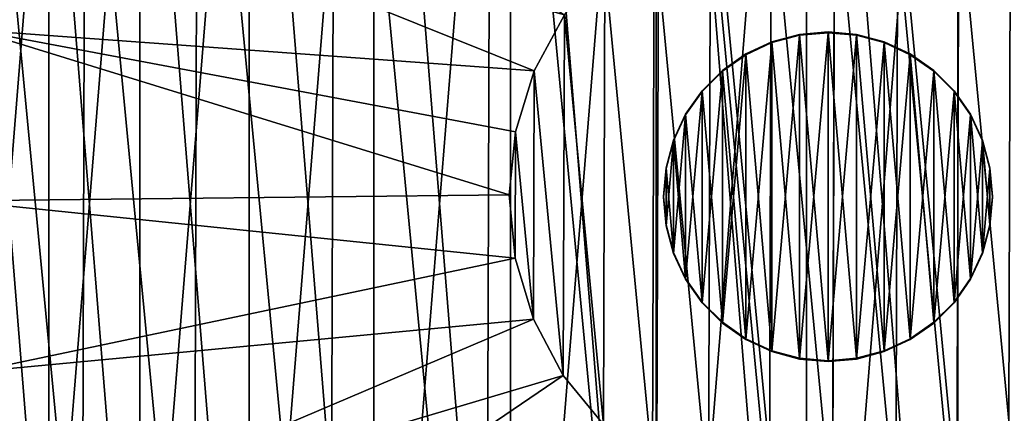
# Model space of a CAD drawing. Header units: millimetres. Extents: x -73 to 74, y 0 to 45.
# Tile 35 of 39: x 46.21 to 53.73, y 21.16 to 24.17. Entities that reach past the tile are written whole.
import ezdxf

# ---------------------------------------------------------------- set-up
doc = ezdxf.new("R2010")
doc.units = ezdxf.units.MM
doc.header["$LTSCALE"] = 25.4
doc.layers.get('0').update_dxf_attribs({"true_color": 0xff5454})

# ---------------------------------------------------------------- blocks, each defined once
blk = doc.blocks.new('MINI-LED-10042-10043.STL#2')
at = {"color": 250, "true_color": 0x262626}
mesh = blk.add_polyface(dxfattribs=at)
corners = [(-73.2623, 0.233, 2.7263), (-68.1681, 5.3273, 2.7113), (-73.2623, 45.2328, 2.594), (73.7377, 0.233, 2.7263), (68.6434, 5.3273, 2.7113), (68.6434, 40.1386, 2.609), (-68.1681, 40.1386, 2.609), (73.7377, 45.2328, 2.594)]
mesh.append_faces([[corners[k] for k in face] for face in [(0, 1, 2), (1, 3, 4), (4, 3, 5), (2, 6, 7), (6, 2, 1), (7, 5, 3)]], dxfattribs={"vtx0": -1, "vtx1": -1, "color": 250})
mesh.append_faces([[corners[k] for k in face] for face in [(1, 0, 3), (7, 6, 5)]], dxfattribs={"vtx0": -1, "vtx2": -1, "color": 250})
mesh = blk.add_polyface(dxfattribs=at)
corners = [(-73.2623, 45.2249, -0.106), (-66.2623, 38.2249, -0.0854), (-73.2623, 0.2251, 0.0263), (73.7377, 45.2249, -0.106), (66.7377, 38.2249, -0.0854), (66.7377, 7.225, 0.0058), (-66.2623, 7.225, 0.0058), (73.7377, 0.2251, 0.0263)]
mesh.append_faces([[corners[k] for k in face] for face in [(0, 1, 2), (1, 3, 4), (4, 3, 5), (2, 6, 7), (6, 2, 1), (7, 5, 3)]], dxfattribs={"vtx0": -1, "vtx1": -1, "color": 250})
mesh.append_faces([[corners[k] for k in face] for face in [(1, 0, 3), (7, 6, 5)]], dxfattribs={"vtx0": -1, "vtx2": -1, "color": 250})
mesh = blk.add_polyface(dxfattribs=at)
corners = [(67.0265, 7.0803, 49.0064), (-66.5512, 38.6579, 48.9135), (-66.5512, 7.0803, 49.0064), (67.0265, 38.6579, 48.9135)]
mesh.append_faces([[corners[k] for k in face] for face in [(0, 1, 2), (1, 0, 3)]], dxfattribs={"vtx0": -1, "color": 250})
mesh = blk.add_polyface(dxfattribs=at)
corners = [(66.7377, 38.319, 31.9144), (-66.2623, 7.3192, 32.0056), (-66.2623, 38.319, 31.9144), (66.7377, 7.3192, 32.0056)]
mesh.append_faces([[corners[k] for k in face] for face in [(0, 1, 2), (1, 0, 3)]], dxfattribs={"vtx0": -1, "color": 250})
at = {"color": 18, "true_color": 0x080808}
mesh = blk.add_polyface(dxfattribs=at)
corners = [(-66.0623, 7.5162, 31.005), (-64.4623, 9.1162, 31.0003), (-66.0623, 38.1161, 30.915), (66.5377, 7.5162, 31.005), (64.9377, 9.1162, 31.0003), (64.9377, 36.5161, 30.9197), (-64.4623, 36.5161, 30.9197), (66.5377, 38.1161, 30.915)]
mesh.append_faces([[corners[k] for k in face] for face in [(0, 1, 2), (1, 3, 4), (4, 3, 5), (2, 6, 7), (6, 2, 1), (7, 5, 3)]], dxfattribs={"vtx0": -1, "vtx1": -1, "color": 18})
mesh.append_faces([[corners[k] for k in face] for face in [(1, 0, 3), (7, 6, 5)]], dxfattribs={"vtx0": -1, "vtx2": -1, "color": 18})
mesh = blk.add_polyface(dxfattribs=at)
corners = [(-66.0623, 38.0279, 0.9152), (-64.1327, 36.4279, 0.9199), (-66.0623, 7.428, 1.0052), (66.5377, 38.0279, 0.9152), (-39.0623, 36.4279, 0.9199), (-38.1327, 36.4279, 0.9199), (-39.0623, 9.028, 1.0005), (-13.0623, 36.4279, 0.9199), (-12.1327, 36.4279, 0.9199), (-13.0623, 9.028, 1.0005), (12.9377, 36.4279, 0.9199), (13.8673, 36.4279, 0.9199), (12.9377, 9.028, 1.0005), (38.9377, 36.4279, 0.9199), (39.8673, 36.4279, 0.9199), (38.9377, 9.028, 1.0005), (64.9377, 36.4279, 0.9199), (64.9377, 9.028, 1.0005), (-64.1327, 9.028, 1.0005), (66.5377, 7.428, 1.0052), (-38.1327, 9.028, 1.0005), (-12.1327, 9.028, 1.0005), (13.8673, 9.028, 1.0005), (39.8673, 9.028, 1.0005)]
mesh.append_faces([[corners[k] for k in face] for face in [(0, 1, 2), (1, 3, 4), (4, 5, 6), (5, 3, 7), (7, 8, 9), (8, 3, 10), (10, 11, 12), (11, 3, 13), (13, 14, 15), (14, 3, 16), (16, 3, 17), (2, 18, 19), (18, 2, 1), (20, 6, 5), (21, 9, 8), (22, 12, 11), (23, 15, 14), (19, 17, 3)]], dxfattribs={"vtx0": -1, "vtx1": -1, "color": 18})
mesh.append_faces([[corners[k] for k in face] for face in [(4, 3, 5), (7, 3, 8), (10, 3, 11), (13, 3, 14), (19, 6, 20), (19, 9, 21), (19, 12, 22), (19, 15, 23)]], dxfattribs={"vtx0": -1, "vtx1": -1, "vtx2": -1, "color": 18})
mesh.append_faces([[corners[k] for k in face] for face in [(1, 0, 3), (19, 18, 6), (19, 20, 9), (19, 21, 12), (19, 22, 15), (19, 23, 17)]], dxfattribs={"vtx0": -1, "vtx2": -1, "color": 18})
mesh = blk.add_polyface(dxfattribs=at)
corners = [(-64.4623, 9.0574, 11.0004), (-57.9941, 20.6715, 10.9663), (-64.4623, 36.4573, 10.9198), (-56.5907, 18.2407, 10.9734), (-54.3199, 16.5909, 10.9783), (-51.5745, 16.0074, 10.98), (64.9377, 9.0574, 11.0004), (-58.2875, 23.4629, 10.958), (-48.829, 16.5909, 10.9783), (-25.5745, 16.0074, 10.98), (-46.5582, 18.2407, 10.9734), (-28.3199, 16.5909, 10.9783), (-45.1548, 20.6715, 10.9663), (-44.8615, 23.4629, 10.958), (-30.5907, 18.2407, 10.9734), (-31.9941, 20.6715, 10.9663), (-32.2875, 23.4629, 10.958), (-22.829, 16.5909, 10.9783), (-20.5582, 18.2407, 10.9734), (0.4255, 16.0074, 10.98), (-2.3199, 16.5909, 10.9783), (-19.1548, 20.6715, 10.9663), (-18.8615, 23.4629, 10.958), (-4.5907, 18.2407, 10.9734), (-5.9941, 20.6715, 10.9663), (-6.2875, 23.4629, 10.958), (3.171, 16.5909, 10.9783), (5.4418, 18.2407, 10.9734), (26.4255, 16.0074, 10.98), (23.6801, 16.5909, 10.9783), (6.8452, 20.6715, 10.9663), (7.1385, 23.4629, 10.958), (21.4093, 18.2407, 10.9734), (20.0059, 20.6715, 10.9663), (19.7125, 23.4629, 10.958), (29.171, 16.5909, 10.9783), (31.4418, 18.2407, 10.9734), (32.8452, 20.6715, 10.9663), (33.1385, 23.4629, 10.958), (49.6801, 16.5909, 10.9783), (47.4093, 18.2407, 10.9734), (46.0059, 20.6715, 10.9663), (45.7125, 23.4629, 10.958), (52.4255, 16.0074, 10.98), (55.171, 16.5909, 10.9783), (57.4417, 18.2407, 10.9734), (58.8452, 20.6715, 10.9663), (59.1385, 23.4629, 10.958), (-52.9779, 29.3598, 10.9407), (64.9377, 36.4573, 10.9198), (-55.542, 28.2182, 10.9441), (-57.4201, 26.1323, 10.9502), (-50.1711, 29.3598, 10.9407), (-47.6069, 28.2182, 10.9441), (-26.9779, 29.3598, 10.9407), (-45.7288, 26.1323, 10.9502), (-29.542, 28.2182, 10.9441), (-31.4201, 26.1323, 10.9502), (-24.1711, 29.3598, 10.9407), (-21.6069, 28.2182, 10.9441), (-0.9779, 29.3598, 10.9407), (-19.7288, 26.1323, 10.9502), (-3.542, 28.2182, 10.9441), (-5.4201, 26.1323, 10.9502), (1.8289, 29.3598, 10.9407), (4.3931, 28.2182, 10.9441), (6.2712, 26.1323, 10.9502), (25.0221, 29.3598, 10.9407), (22.458, 28.2182, 10.9441), (20.5799, 26.1323, 10.9502), (27.8289, 29.3598, 10.9407), (30.3931, 28.2182, 10.9441), (32.2712, 26.1323, 10.9502), (48.458, 28.2182, 10.9441), (46.5799, 26.1323, 10.9502), (51.0221, 29.3598, 10.9407), (53.8289, 29.3598, 10.9407), (56.3931, 28.2182, 10.9441), (58.2712, 26.1323, 10.9502)]
mesh.append_faces([[corners[k] for k in face] for face in [(0, 1, 2), (1, 0, 3), (3, 0, 4), (4, 0, 5), (5, 6, 8), (8, 9, 10), (10, 11, 12), (12, 11, 13), (9, 6, 17), (17, 6, 18), (18, 20, 21), (21, 20, 22), (19, 6, 26), (26, 6, 27), (27, 29, 30), (30, 29, 31), (28, 6, 35), (35, 6, 36), (36, 6, 37), (37, 6, 38), (39, 6, 43), (43, 6, 44), (44, 6, 45), (45, 6, 46), (46, 6, 47), (2, 48, 49), (48, 2, 50), (50, 2, 51), (51, 2, 7), (54, 13, 56), (56, 13, 57), (57, 13, 16), (60, 22, 62), (62, 22, 63), (63, 22, 25), (67, 31, 68), (68, 31, 69), (69, 31, 34), (73, 38, 74), (74, 38, 42), (49, 47, 6)]], dxfattribs={"vtx0": -1, "vtx1": -1, "color": 18})
mesh.append_faces([[corners[k] for k in face] for face in [(8, 6, 9), (18, 6, 19), (27, 6, 28), (38, 6, 39), (49, 53, 54), (49, 59, 60), (49, 66, 67), (49, 38, 73)]], dxfattribs={"vtx0": -1, "vtx1": -1, "vtx2": -1, "color": 18})
mesh.append_faces([[corners[k] for k in face] for face in [(5, 0, 6), (2, 1, 7), (10, 9, 11), (13, 11, 14), (13, 14, 15), (13, 15, 16), (18, 19, 20), (22, 20, 23), (22, 23, 24), (22, 24, 25), (27, 28, 29), (31, 29, 32), (31, 32, 33), (31, 33, 34), (38, 39, 40), (38, 40, 41), (38, 41, 42), (49, 48, 52), (49, 52, 53), (54, 53, 55), (54, 55, 13), (49, 54, 58), (49, 58, 59), (60, 59, 61), (60, 61, 22), (49, 60, 64), (49, 64, 65), (49, 65, 66), (67, 66, 31), (49, 67, 70), (49, 70, 71), (49, 71, 72), (49, 72, 38), (49, 73, 75), (49, 75, 76), (49, 76, 77), (49, 77, 78), (49, 78, 47)]], dxfattribs={"vtx0": -1, "vtx2": -1, "color": 18})
mesh = blk.add_polyface(dxfattribs=at)
corners = [(45.0634, 31.2582, 9.9351), (45.7125, 23.46, 9.9581), (45.0634, 14.2506, 9.9851), (46.5799, 26.1294, 9.9502), (48.458, 28.2152, 9.9441), (51.0221, 29.3569, 9.9407), (59.7415, 31.2582, 9.9351), (53.8289, 29.3569, 9.9407), (56.3931, 28.2152, 9.9441), (58.2712, 26.1294, 9.9502), (59.1385, 23.46, 9.9581), (49.6801, 16.588, 9.9783), (59.7415, 14.2506, 9.9851), (47.4093, 18.2378, 9.9734), (46.0059, 20.6685, 9.9663), (52.4255, 16.0044, 9.98), (55.171, 16.588, 9.9783), (57.4417, 18.2378, 9.9734), (58.8452, 20.6685, 9.9663)]
mesh.append_faces([[corners[k] for k in face] for face in [(0, 1, 2), (1, 0, 3), (3, 0, 4), (4, 0, 5), (5, 6, 7), (7, 6, 8), (8, 6, 9), (9, 6, 10), (2, 11, 12), (11, 2, 13), (13, 2, 14), (14, 2, 1), (12, 10, 6)]], dxfattribs={"vtx0": -1, "vtx1": -1, "color": 18})
mesh.append_faces([[corners[k] for k in face] for face in [(5, 0, 6), (12, 11, 15), (12, 15, 16), (12, 16, 17), (12, 17, 18), (12, 18, 10)]], dxfattribs={"vtx0": -1, "vtx2": -1, "color": 18})
at = {"color": 7, "true_color": 0xe6ffff}
mesh = blk.add_polyface(dxfattribs=at)
corners = [(45.3371, 22.1801, 11.5483), (45.3371, 23.338, 11.5449), (45.3138, 22.7591, 11.5466), (45.5228, 21.0372, 11.5517), (45.5228, 24.4809, 11.5415), (45.8895, 19.9389, 11.5549), (45.8895, 25.5792, 11.5383), (46.4276, 18.9137, 11.5579), (46.4276, 26.6045, 11.5353), (47.1232, 17.988, 11.5606), (47.1232, 27.5301, 11.5326), (47.9583, 17.1859, 11.563), (47.9583, 28.3322, 11.5302), (48.9112, 16.5281, 11.5649), (48.9112, 28.99, 11.5283), (49.9573, 16.0318, 11.5664), (49.9573, 29.4864, 11.5268), (51.0695, 15.7096, 11.5673), (51.0695, 29.8085, 11.5259), (52.2189, 15.57, 11.5677), (52.2189, 29.9481, 11.5255), (53.3759, 15.6167, 11.5676), (53.3759, 29.9014, 11.5256), (54.5104, 15.8483, 11.5669), (54.5104, 29.6698, 11.5263), (55.593, 16.2589, 11.5657), (55.593, 29.2592, 11.5275), (56.5958, 16.8378, 11.564), (56.5958, 28.6803, 11.5292), (57.4927, 17.5701, 11.5619), (57.4927, 27.948, 11.5313), (58.2605, 18.4368, 11.5593), (58.2605, 27.0813, 11.5339), (58.8794, 19.4154, 11.5564), (58.8794, 26.1027, 11.5368), (59.3332, 20.4807, 11.5533), (59.3332, 25.0374, 11.5399), (59.6103, 21.6049, 11.55), (59.6103, 23.9132, 11.5432), (59.7035, 22.7591, 11.5466)]
mesh.append_faces([[corners[k] for k in face] for face in [(0, 1, 2), (38, 37, 39)]], dxfattribs={"vtx0": -1, "color": 7})
mesh.append_faces([[corners[k] for k in face] for face in [(1, 3, 4), (4, 5, 6), (6, 7, 8), (8, 9, 10), (10, 11, 12), (12, 13, 14), (14, 15, 16), (16, 17, 18), (18, 19, 20), (20, 21, 22), (22, 23, 24), (24, 25, 26), (26, 27, 28), (28, 29, 30), (30, 31, 32), (32, 33, 34), (34, 35, 36), (36, 37, 38)]], dxfattribs={"vtx0": -1, "vtx1": -1, "color": 7})
mesh.append_faces([[corners[k] for k in face] for face in [(1, 0, 3), (4, 3, 5), (6, 5, 7), (8, 7, 9), (10, 9, 11), (12, 11, 13), (14, 13, 15), (16, 15, 17), (18, 17, 19), (20, 19, 21), (22, 21, 23), (24, 23, 25), (26, 25, 27), (28, 27, 29), (30, 29, 31), (32, 31, 33), (34, 33, 35), (36, 35, 37)]], dxfattribs={"vtx0": -1, "vtx2": -1, "color": 7})
mesh = blk.add_polyface(dxfattribs=at)
corners = [(45.3371, 23.3365, 11.0449), (45.3371, 22.1786, 11.0483), (45.3138, 22.7576, 11.0466), (45.5228, 24.4794, 11.0415), (45.5228, 21.0357, 11.0517), (45.8895, 25.5777, 11.0383), (45.8895, 19.9374, 11.0549), (46.4276, 26.603, 11.0353), (46.4276, 18.9122, 11.0579), (47.1232, 27.5287, 11.0326), (47.1232, 17.9865, 11.0606), (47.9583, 28.3307, 11.0302), (47.9583, 17.1844, 11.063), (48.9112, 28.9885, 11.0283), (48.9112, 16.5267, 11.0649), (49.9573, 29.4849, 11.0268), (49.9573, 16.0303, 11.0664), (51.0695, 29.807, 11.0259), (51.0695, 15.7081, 11.0673), (52.2189, 29.9466, 11.0255), (52.2189, 15.5686, 11.0677), (53.3759, 29.9, 11.0256), (53.3759, 15.6152, 11.0676), (54.5104, 29.6684, 11.0263), (54.5104, 15.8468, 11.0669), (55.593, 29.2578, 11.0275), (55.593, 16.2574, 11.0657), (56.5958, 28.6788, 11.0292), (56.5958, 16.8363, 11.064), (57.4927, 27.9465, 11.0313), (57.4927, 17.5686, 11.0619), (58.2605, 27.0798, 11.0339), (58.2605, 18.4353, 11.0593), (58.8794, 26.1012, 11.0368), (58.8794, 19.414, 11.0564), (59.3332, 25.036, 11.0399), (59.3332, 20.4792, 11.0533), (59.6103, 23.9117, 11.0432), (59.6103, 21.6034, 11.05), (59.7035, 22.7576, 11.0466)]
mesh.append_faces([[corners[k] for k in face] for face in [(0, 1, 2), (38, 37, 39)]], dxfattribs={"vtx0": -1, "color": 7})
mesh.append_faces([[corners[k] for k in face] for face in [(1, 3, 4), (4, 5, 6), (6, 7, 8), (8, 9, 10), (10, 11, 12), (12, 13, 14), (14, 15, 16), (16, 17, 18), (18, 19, 20), (20, 21, 22), (22, 23, 24), (24, 25, 26), (26, 27, 28), (28, 29, 30), (30, 31, 32), (32, 33, 34), (34, 35, 36), (36, 37, 38)]], dxfattribs={"vtx0": -1, "vtx1": -1, "color": 7})
mesh.append_faces([[corners[k] for k in face] for face in [(1, 0, 3), (4, 3, 5), (6, 5, 7), (8, 7, 9), (10, 9, 11), (12, 11, 13), (14, 13, 15), (16, 15, 17), (18, 17, 19), (20, 19, 21), (22, 21, 23), (24, 23, 25), (26, 25, 27), (28, 27, 29), (30, 29, 31), (32, 31, 33), (34, 33, 35), (36, 35, 37)]], dxfattribs={"vtx0": -1, "vtx2": -1, "color": 7})
at = {"color": 49, "true_color": 0x464545}
mesh = blk.add_polyface(dxfattribs=at)
corners = [(45.661, 21.4951, 31.8432), (45.6694, 24.1845, 31.8353), (45.5328, 22.8402, 31.8393), (46.0492, 20.2008, 31.847), (46.0657, 25.4763, 31.8315), (46.6825, 19.0072, 31.8506), (46.7063, 26.666, 31.828), (47.5364, 17.96, 31.8536), (47.5668, 27.7078, 31.825), (48.5783, 17.0996, 31.8562), (48.614, 28.5618, 31.8225), (49.7679, 16.4589, 31.8581), (49.8076, 29.195, 31.8206), (51.0598, 16.0626, 31.8592), (51.1019, 29.5832, 31.8195), (52.404, 15.926, 31.8596), (52.447, 29.7115, 31.8191), (53.7492, 16.0543, 31.8592), (53.7913, 29.5748, 31.8195), (55.0434, 16.4425, 31.8581), (55.0831, 29.1786, 31.8206), (56.2371, 17.0757, 31.8562), (56.2728, 28.5379, 31.8225), (57.2843, 17.9297, 31.8537), (57.3146, 27.6774, 31.8251), (58.1447, 18.9715, 31.8507), (58.1686, 26.6303, 31.8281), (58.7854, 20.1612, 31.8472), (58.8018, 25.4366, 31.8316), (59.1816, 21.453, 31.8434), (59.19, 24.1424, 31.8355), (59.3183, 22.7973, 31.8394)]
mesh.append_faces([[corners[k] for k in face] for face in [(0, 1, 2), (30, 29, 31)]], dxfattribs={"vtx0": -1, "color": 49})
mesh.append_faces([[corners[k] for k in face] for face in [(1, 3, 4), (4, 5, 6), (6, 7, 8), (8, 9, 10), (10, 11, 12), (12, 13, 14), (14, 15, 16), (16, 17, 18), (18, 19, 20), (20, 21, 22), (22, 23, 24), (24, 25, 26), (26, 27, 28), (28, 29, 30)]], dxfattribs={"vtx0": -1, "vtx1": -1, "color": 49})
mesh.append_faces([[corners[k] for k in face] for face in [(1, 0, 3), (4, 3, 5), (6, 5, 7), (8, 7, 9), (10, 9, 11), (12, 11, 13), (14, 13, 15), (16, 15, 17), (18, 17, 19), (20, 19, 21), (22, 21, 23), (24, 23, 25), (26, 25, 27), (28, 27, 29)]], dxfattribs={"vtx0": -1, "vtx2": -1, "color": 49})
mesh = blk.add_polyface(dxfattribs=at)
corners = [(45.6694, 24.1254, 11.7354), (45.8654, 24.0858, 11.7355), (45.7328, 22.7805, 11.7394), (46.0657, 25.4172, 11.7316), (46.2502, 25.3401, 11.7318), (46.7063, 26.6069, 11.7281), (46.8723, 26.4952, 11.7284), (47.5668, 27.6487, 11.7251), (47.7078, 27.5068, 11.7255), (48.614, 28.5026, 11.7225), (48.7246, 28.336, 11.723), (49.8076, 29.1359, 11.7207), (49.8836, 28.9509, 11.7212), (51.1019, 29.5241, 11.7195), (51.1403, 29.3278, 11.7201), (52.447, 29.6523, 11.7192), (52.4464, 29.4523, 11.7198), (53.7517, 29.3197, 11.7201), (53.7913, 29.5157, 11.7196), (55.006, 28.9349, 11.7213), (55.0831, 29.1194, 11.7207), (56.1612, 28.3128, 11.7231), (56.2728, 28.4788, 11.7226), (57.1728, 27.4773, 11.7256), (57.3146, 27.6183, 11.7251), (58.0019, 26.4606, 11.7286), (58.1686, 26.5712, 11.7282), (58.6168, 25.3016, 11.732), (58.8018, 25.3775, 11.7317), (58.9938, 24.0449, 11.7357), (59.19, 24.0833, 11.7355), (59.1183, 22.7388, 11.7395), (59.1816, 21.3939, 11.7435), (59.3183, 22.7381, 11.7395), (45.661, 21.436, 11.7433), (45.5328, 22.7811, 11.7394), (45.8573, 21.4744, 11.7432), (46.0492, 20.1417, 11.7471), (46.2342, 20.2177, 11.7469), (46.6825, 18.9481, 11.7506), (46.8491, 19.0587, 11.7503), (47.5364, 17.9009, 11.7537), (47.6783, 18.0419, 11.7533), (48.5783, 17.0405, 11.7563), (48.6899, 17.2064, 11.7558), (49.7679, 16.3998, 11.7581), (49.8451, 16.5843, 11.7576), (51.0598, 16.0035, 11.7593), (51.0994, 16.1996, 11.7587), (52.404, 15.8669, 11.7597), (52.4047, 16.0669, 11.7591), (53.7492, 15.9951, 11.7593), (53.7108, 16.1914, 11.7587), (54.9675, 16.5684, 11.7576), (55.0434, 16.3834, 11.7582), (56.1265, 17.1832, 11.7558), (56.2371, 17.0166, 11.7563), (57.1433, 18.0124, 11.7534), (57.2843, 17.8705, 11.7538), (57.9788, 19.024, 11.7504), (58.1447, 18.9124, 11.7507), (58.6008, 20.1792, 11.747), (58.7854, 20.102, 11.7472), (58.9856, 21.4335, 11.7433)]
mesh.append_faces([[corners[k] for k in face] for face in [(32, 30, 33), (0, 34, 35)]], dxfattribs={"vtx0": -1, "color": 49})
mesh.append_faces([[corners[k] for k in face] for face in [(1, 3, 4), (4, 5, 6), (6, 7, 8), (8, 9, 10), (10, 11, 12), (12, 13, 14), (14, 15, 16), (16, 15, 17), (17, 18, 19), (19, 20, 21), (21, 22, 23), (23, 24, 25), (25, 26, 27), (27, 28, 29), (29, 30, 31), (34, 36, 37), (37, 38, 39), (39, 40, 41), (41, 42, 43), (43, 44, 45), (45, 46, 47), (47, 48, 49), (49, 50, 51), (51, 53, 54), (54, 55, 56), (56, 57, 58), (58, 59, 60), (60, 61, 62), (62, 63, 32)]], dxfattribs={"vtx0": -1, "vtx1": -1, "color": 49})
mesh.append_faces([[corners[k] for k in face] for face in [(31, 30, 32), (34, 0, 2)]], dxfattribs={"vtx0": -1, "vtx1": -1, "vtx2": -1, "color": 49})
mesh.append_faces([[corners[k] for k in face] for face in [(0, 1, 2), (1, 0, 3), (4, 3, 5), (6, 5, 7), (8, 7, 9), (10, 9, 11), (12, 11, 13), (14, 13, 15), (17, 15, 18), (19, 18, 20), (21, 20, 22), (23, 22, 24), (25, 24, 26), (27, 26, 28), (29, 28, 30), (34, 2, 36), (37, 36, 38), (39, 38, 40), (41, 40, 42), (43, 42, 44), (45, 44, 46), (47, 46, 48), (49, 48, 50), (51, 50, 52), (51, 52, 53), (54, 53, 55), (56, 55, 57), (58, 57, 59), (60, 59, 61), (62, 61, 63), (32, 63, 31)]], dxfattribs={"vtx0": -1, "vtx2": -1, "color": 49})
mesh = blk.add_polyface(dxfattribs=at)
corners = [(46.2502, 25.3401, 11.7318), (50.368, 24.2022, 31.6353), (50.1375, 23.7742, 31.6365), (46.8723, 26.4952, 11.7284)]
mesh.append_faces([[corners[k] for k in face] for face in [(0, 1, 2), (1, 0, 3)]], dxfattribs={"vtx0": -1, "color": 49})
at = {"color": 18, "true_color": 0x080808}
mesh = blk.add_polyface(dxfattribs=at)
corners = [(46.5799, 26.1294, 9.9502), (45.7125, 23.4629, 10.958), (45.7125, 23.46, 9.9581), (46.5799, 26.1323, 10.9502)]
mesh.append_faces([[corners[k] for k in face] for face in [(0, 1, 2), (1, 0, 3)]], dxfattribs={"vtx0": -1, "color": 18})
at = {"color": 49, "true_color": 0x464545}
mesh = blk.add_polyface(dxfattribs=at)
corners = [(45.8654, 24.0858, 11.7355), (50.1375, 23.7742, 31.6365), (49.995, 23.3095, 31.6379), (46.2502, 25.3401, 11.7318)]
mesh.append_faces([[corners[k] for k in face] for face in [(0, 1, 2), (1, 0, 3)]], dxfattribs={"vtx0": -1, "color": 49})
mesh = blk.add_polyface(dxfattribs=at)
corners = [(49.995, 23.3095, 31.6379), (49.992, 22.342, 31.6408), (49.9458, 22.8259, 31.6393), (50.1316, 21.8764, 31.6421), (50.1375, 23.7742, 31.6365), (50.3594, 21.4469, 31.6434), (50.368, 24.2022, 31.6353), (50.6667, 21.0702, 31.6445), (50.6776, 24.577, 31.6342), (51.0415, 20.7607, 31.6454), (51.0543, 24.8842, 31.6333), (51.4695, 20.5302, 31.6461), (51.4837, 25.112, 31.6326), (51.9342, 20.3876, 31.6465), (51.9493, 25.2517, 31.6322), (52.4178, 20.3385, 31.6466), (52.4332, 25.2978, 31.6321), (52.9017, 20.3846, 31.6465), (52.9169, 25.2487, 31.6322), (53.3673, 20.5243, 31.6461), (53.3816, 25.1061, 31.6326), (53.7967, 20.7521, 31.6454), (53.8096, 24.8756, 31.6333), (54.1735, 21.0593, 31.6445), (54.1844, 24.5661, 31.6342), (54.483, 21.4341, 31.6434), (54.4916, 24.1894, 31.6353), (54.7135, 21.8621, 31.6422), (54.7194, 23.7599, 31.6366), (54.8561, 22.3268, 31.6408), (54.8591, 23.2943, 31.6379), (54.9052, 22.8104, 31.6394)]
mesh.append_faces([[corners[k] for k in face] for face in [(0, 1, 2), (29, 30, 31)]], dxfattribs={"vtx0": -1, "color": 49})
mesh.append_faces([[corners[k] for k in face] for face in [(1, 0, 3), (3, 4, 5), (5, 6, 7), (7, 8, 9), (9, 10, 11), (11, 12, 13), (13, 14, 15), (15, 16, 17), (17, 18, 19), (19, 20, 21), (21, 22, 23), (23, 24, 25), (25, 26, 27), (27, 28, 29)]], dxfattribs={"vtx0": -1, "vtx1": -1, "color": 49})
mesh.append_faces([[corners[k] for k in face] for face in [(3, 0, 4), (5, 4, 6), (7, 6, 8), (9, 8, 10), (11, 10, 12), (13, 12, 14), (15, 14, 16), (17, 16, 18), (19, 18, 20), (21, 20, 22), (23, 22, 24), (25, 24, 26), (27, 26, 28), (29, 28, 30)]], dxfattribs={"vtx0": -1, "vtx2": -1, "color": 49})
mesh = blk.add_polyface(dxfattribs=at)
corners = [(45.8654, 24.0858, 11.7355), (49.9458, 22.8259, 31.6393), (45.7328, 22.7805, 11.7394), (49.995, 23.3095, 31.6379)]
mesh.append_faces([[corners[k] for k in face] for face in [(0, 1, 2), (1, 0, 3)]], dxfattribs={"vtx0": -1, "color": 49})
at = {"color": 31, "true_color": 0xfebe59}
mesh = blk.add_polyface(dxfattribs=at)
corners = [(51.1453, 22.597, 30.6472), (51.1453, 23.0335, 30.6459), (51.1262, 22.8152, 30.6465), (51.202, 22.3854, 30.6478), (51.202, 23.2451, 30.6453), (51.2945, 22.1868, 30.6484), (51.2945, 23.4436, 30.6447), (51.4202, 22.0074, 30.6489), (51.4202, 23.623, 30.6441), (51.5751, 21.8525, 30.6493), (51.5751, 23.7779, 30.6437), (51.7546, 21.7268, 30.6497), (51.7546, 23.9036, 30.6433), (51.9531, 21.6343, 30.65), (51.9531, 23.9962, 30.643), (52.1647, 21.5776, 30.6502), (52.1647, 24.0529, 30.6429), (52.3829, 21.5585, 30.6502), (52.3829, 24.072, 30.6428), (52.6012, 21.5776, 30.6502), (52.6012, 24.0529, 30.6429), (52.8128, 21.6343, 30.65), (52.8128, 23.9962, 30.643), (53.0113, 21.7268, 30.6497), (53.0113, 23.9036, 30.6433), (53.1908, 21.8525, 30.6493), (53.1908, 23.7779, 30.6437), (53.3457, 22.0074, 30.6489), (53.3457, 23.623, 30.6441), (53.4713, 22.1868, 30.6484), (53.4713, 23.4436, 30.6447), (53.5639, 22.3854, 30.6478), (53.5639, 23.2451, 30.6453), (53.6206, 22.597, 30.6472), (53.6206, 23.0335, 30.6459), (53.6397, 22.8152, 30.6465)]
mesh.append_faces([[corners[k] for k in face] for face in [(0, 1, 2), (34, 33, 35)]], dxfattribs={"vtx0": -1, "color": 31})
mesh.append_faces([[corners[k] for k in face] for face in [(1, 3, 4), (4, 5, 6), (6, 7, 8), (8, 9, 10), (10, 11, 12), (12, 13, 14), (14, 15, 16), (16, 17, 18), (18, 19, 20), (20, 21, 22), (22, 23, 24), (24, 25, 26), (26, 27, 28), (28, 29, 30), (30, 31, 32), (32, 33, 34)]], dxfattribs={"vtx0": -1, "vtx1": -1, "color": 31})
mesh.append_faces([[corners[k] for k in face] for face in [(1, 0, 3), (4, 3, 5), (6, 5, 7), (8, 7, 9), (10, 9, 11), (12, 11, 13), (14, 13, 15), (16, 15, 17), (18, 17, 19), (20, 19, 21), (22, 21, 23), (24, 23, 25), (26, 25, 27), (28, 27, 29), (30, 29, 31), (32, 31, 33)]], dxfattribs={"vtx0": -1, "vtx2": -1, "color": 31})
mesh = blk.add_polyface(dxfattribs=at)
corners = [(51.1453, 23.0276, 28.6459), (51.1453, 22.5911, 28.6472), (51.1262, 22.8093, 28.6465), (51.202, 23.2392, 28.6453), (51.202, 22.3795, 28.6478), (51.2945, 23.4377, 28.6447), (51.2945, 22.181, 28.6484), (51.4202, 23.6172, 28.6441), (51.4202, 22.0015, 28.6489), (51.5751, 23.7721, 28.6437), (51.5751, 21.8466, 28.6494), (51.7546, 23.8977, 28.6433), (51.7546, 21.721, 28.6497), (51.9531, 23.9903, 28.6431), (51.9531, 21.6284, 28.65), (52.1647, 24.047, 28.6429), (52.1647, 21.5717, 28.6502), (52.3829, 24.0661, 28.6428), (52.3829, 21.5526, 28.6502), (52.6012, 24.047, 28.6429), (52.6012, 21.5717, 28.6502), (52.8128, 23.9903, 28.6431), (52.8128, 21.6284, 28.65), (53.0113, 23.8977, 28.6433), (53.0113, 21.721, 28.6497), (53.1908, 23.7721, 28.6437), (53.1908, 21.8466, 28.6494), (53.3457, 23.6172, 28.6441), (53.3457, 22.0015, 28.6489), (53.4713, 23.4377, 28.6447), (53.4713, 22.181, 28.6484), (53.5639, 23.2392, 28.6453), (53.5639, 22.3795, 28.6478), (53.6206, 23.0276, 28.6459), (53.6206, 22.5911, 28.6472), (53.6397, 22.8093, 28.6465)]
mesh.append_faces([[corners[k] for k in face] for face in [(0, 1, 2), (34, 33, 35)]], dxfattribs={"vtx0": -1, "color": 31})
mesh.append_faces([[corners[k] for k in face] for face in [(1, 3, 4), (4, 5, 6), (6, 7, 8), (8, 9, 10), (10, 11, 12), (12, 13, 14), (14, 15, 16), (16, 17, 18), (18, 19, 20), (20, 21, 22), (22, 23, 24), (24, 25, 26), (26, 27, 28), (28, 29, 30), (30, 31, 32), (32, 33, 34)]], dxfattribs={"vtx0": -1, "vtx1": -1, "color": 31})
mesh.append_faces([[corners[k] for k in face] for face in [(1, 0, 3), (4, 3, 5), (6, 5, 7), (8, 7, 9), (10, 9, 11), (12, 11, 13), (14, 13, 15), (16, 15, 17), (18, 17, 19), (20, 19, 21), (22, 21, 23), (24, 23, 25), (26, 25, 27), (28, 27, 29), (30, 29, 31), (32, 31, 33)]], dxfattribs={"vtx0": -1, "vtx2": -1, "color": 31})
mesh = blk.add_polyface(dxfattribs=at)
corners = [(51.9531, 23.9903, 28.6431), (52.1647, 24.0529, 30.6429), (52.1647, 24.047, 28.6429), (51.9531, 23.9962, 30.643)]
mesh.append_faces([[corners[k] for k in face] for face in [(0, 1, 2), (1, 0, 3)]], dxfattribs={"vtx0": -1, "color": 31})
mesh = blk.add_polyface(dxfattribs=at)
corners = [(52.1647, 24.047, 28.6429), (52.3829, 24.072, 30.6428), (52.3829, 24.0661, 28.6428), (52.1647, 24.0529, 30.6429)]
mesh.append_faces([[corners[k] for k in face] for face in [(0, 1, 2), (1, 0, 3)]], dxfattribs={"vtx0": -1, "color": 31})
mesh = blk.add_polyface(dxfattribs=at)
corners = [(52.3829, 24.072, 30.6428), (52.6012, 24.047, 28.6429), (52.3829, 24.0661, 28.6428), (52.6012, 24.0529, 30.6429)]
mesh.append_faces([[corners[k] for k in face] for face in [(0, 1, 2), (1, 0, 3)]], dxfattribs={"vtx0": -1, "color": 31})
mesh = blk.add_polyface(dxfattribs=at)
corners = [(52.6012, 24.0529, 30.6429), (52.8128, 23.9903, 28.6431), (52.6012, 24.047, 28.6429), (52.8128, 23.9962, 30.643)]
mesh.append_faces([[corners[k] for k in face] for face in [(0, 1, 2), (1, 0, 3)]], dxfattribs={"vtx0": -1, "color": 31})
mesh = blk.add_polyface(dxfattribs=at)
corners = [(51.7546, 23.8977, 28.6433), (51.9531, 23.9962, 30.643), (51.9531, 23.9903, 28.6431), (51.7546, 23.9036, 30.6433)]
mesh.append_faces([[corners[k] for k in face] for face in [(0, 1, 2), (1, 0, 3)]], dxfattribs={"vtx0": -1, "color": 31})
mesh = blk.add_polyface(dxfattribs=at)
corners = [(52.8128, 23.9962, 30.643), (53.0113, 23.8977, 28.6433), (52.8128, 23.9903, 28.6431), (53.0113, 23.9036, 30.6433)]
mesh.append_faces([[corners[k] for k in face] for face in [(0, 1, 2), (1, 0, 3)]], dxfattribs={"vtx0": -1, "color": 31})
mesh = blk.add_polyface(dxfattribs=at)
corners = [(51.5751, 23.7721, 28.6437), (51.7546, 23.9036, 30.6433), (51.7546, 23.8977, 28.6433), (51.5751, 23.7779, 30.6437)]
mesh.append_faces([[corners[k] for k in face] for face in [(0, 1, 2), (1, 0, 3)]], dxfattribs={"vtx0": -1, "color": 31})
mesh = blk.add_polyface(dxfattribs=at)
corners = [(53.0113, 23.9036, 30.6433), (53.1908, 23.7721, 28.6437), (53.0113, 23.8977, 28.6433), (53.1908, 23.7779, 30.6437)]
mesh.append_faces([[corners[k] for k in face] for face in [(0, 1, 2), (1, 0, 3)]], dxfattribs={"vtx0": -1, "color": 31})
mesh = blk.add_polyface(dxfattribs=at)
corners = [(51.4202, 23.623, 30.6441), (51.5751, 23.7721, 28.6437), (51.4202, 23.6172, 28.6441), (51.5751, 23.7779, 30.6437)]
mesh.append_faces([[corners[k] for k in face] for face in [(0, 1, 2), (1, 0, 3)]], dxfattribs={"vtx0": -1, "color": 31})
mesh = blk.add_polyface(dxfattribs=at)
corners = [(53.1908, 23.7779, 30.6437), (53.3457, 23.6172, 28.6441), (53.1908, 23.7721, 28.6437), (53.3457, 23.623, 30.6441)]
mesh.append_faces([[corners[k] for k in face] for face in [(0, 1, 2), (1, 0, 3)]], dxfattribs={"vtx0": -1, "color": 31})
mesh = blk.add_polyface(dxfattribs=at)
corners = [(51.2945, 23.4436, 30.6447), (51.4202, 23.6172, 28.6441), (51.2945, 23.4377, 28.6447), (51.4202, 23.623, 30.6441)]
mesh.append_faces([[corners[k] for k in face] for face in [(0, 1, 2), (1, 0, 3)]], dxfattribs={"vtx0": -1, "color": 31})
mesh = blk.add_polyface(dxfattribs=at)
corners = [(53.3457, 23.6172, 28.6441), (53.4713, 23.4436, 30.6447), (53.4713, 23.4377, 28.6447), (53.3457, 23.623, 30.6441)]
mesh.append_faces([[corners[k] for k in face] for face in [(0, 1, 2), (1, 0, 3)]], dxfattribs={"vtx0": -1, "color": 31})
mesh = blk.add_polyface(dxfattribs=at)
corners = [(51.202, 23.2451, 30.6453), (51.2945, 23.4377, 28.6447), (51.202, 23.2392, 28.6453), (51.2945, 23.4436, 30.6447)]
mesh.append_faces([[corners[k] for k in face] for face in [(0, 1, 2), (1, 0, 3)]], dxfattribs={"vtx0": -1, "color": 31})
mesh = blk.add_polyface(dxfattribs=at)
corners = [(53.4713, 23.4377, 28.6447), (53.5639, 23.2451, 30.6453), (53.5639, 23.2392, 28.6453), (53.4713, 23.4436, 30.6447)]
mesh.append_faces([[corners[k] for k in face] for face in [(0, 1, 2), (1, 0, 3)]], dxfattribs={"vtx0": -1, "color": 31})
mesh = blk.add_polyface(dxfattribs=at)
corners = [(51.1453, 23.0335, 30.6459), (51.202, 23.2392, 28.6453), (51.1453, 23.0276, 28.6459), (51.202, 23.2451, 30.6453)]
mesh.append_faces([[corners[k] for k in face] for face in [(0, 1, 2), (1, 0, 3)]], dxfattribs={"vtx0": -1, "color": 31})
mesh = blk.add_polyface(dxfattribs=at)
corners = [(53.5639, 23.2392, 28.6453), (53.6206, 23.0335, 30.6459), (53.6206, 23.0276, 28.6459), (53.5639, 23.2451, 30.6453)]
mesh.append_faces([[corners[k] for k in face] for face in [(0, 1, 2), (1, 0, 3)]], dxfattribs={"vtx0": -1, "color": 31})
mesh = blk.add_polyface(dxfattribs=at)
corners = [(51.1262, 22.8152, 30.6465), (51.1453, 23.0276, 28.6459), (51.1262, 22.8093, 28.6465), (51.1453, 23.0335, 30.6459)]
mesh.append_faces([[corners[k] for k in face] for face in [(0, 1, 2), (1, 0, 3)]], dxfattribs={"vtx0": -1, "color": 31})
mesh = blk.add_polyface(dxfattribs=at)
corners = [(53.6206, 23.0276, 28.6459), (53.6397, 22.8152, 30.6465), (53.6397, 22.8093, 28.6465), (53.6206, 23.0335, 30.6459)]
mesh.append_faces([[corners[k] for k in face] for face in [(0, 1, 2), (1, 0, 3)]], dxfattribs={"vtx0": -1, "color": 31})
at = {"color": 49, "true_color": 0x464545}
mesh = blk.add_polyface(dxfattribs=at)
corners = [(45.7328, 22.7805, 11.7394), (49.992, 22.342, 31.6408), (45.8573, 21.4744, 11.7432), (49.9458, 22.8259, 31.6393)]
mesh.append_faces([[corners[k] for k in face] for face in [(0, 1, 2), (1, 0, 3)]], dxfattribs={"vtx0": -1, "color": 49})
at = {"color": 31, "true_color": 0xfebe59}
mesh = blk.add_polyface(dxfattribs=at)
corners = [(51.1453, 22.597, 30.6472), (51.1262, 22.8093, 28.6465), (51.1453, 22.5911, 28.6472), (51.1262, 22.8152, 30.6465)]
mesh.append_faces([[corners[k] for k in face] for face in [(0, 1, 2), (1, 0, 3)]], dxfattribs={"vtx0": -1, "color": 31})
mesh = blk.add_polyface(dxfattribs=at)
corners = [(53.6397, 22.8093, 28.6465), (53.6206, 22.597, 30.6472), (53.6206, 22.5911, 28.6472), (53.6397, 22.8152, 30.6465)]
mesh.append_faces([[corners[k] for k in face] for face in [(0, 1, 2), (1, 0, 3)]], dxfattribs={"vtx0": -1, "color": 31})
mesh = blk.add_polyface(dxfattribs=at)
corners = [(51.202, 22.3854, 30.6478), (51.1453, 22.5911, 28.6472), (51.202, 22.3795, 28.6478), (51.1453, 22.597, 30.6472)]
mesh.append_faces([[corners[k] for k in face] for face in [(0, 1, 2), (1, 0, 3)]], dxfattribs={"vtx0": -1, "color": 31})
mesh = blk.add_polyface(dxfattribs=at)
corners = [(53.6206, 22.5911, 28.6472), (53.5639, 22.3854, 30.6478), (53.5639, 22.3795, 28.6478), (53.6206, 22.597, 30.6472)]
mesh.append_faces([[corners[k] for k in face] for face in [(0, 1, 2), (1, 0, 3)]], dxfattribs={"vtx0": -1, "color": 31})
mesh = blk.add_polyface(dxfattribs=at)
corners = [(51.2945, 22.1868, 30.6484), (51.202, 22.3795, 28.6478), (51.2945, 22.181, 28.6484), (51.202, 22.3854, 30.6478)]
mesh.append_faces([[corners[k] for k in face] for face in [(0, 1, 2), (1, 0, 3)]], dxfattribs={"vtx0": -1, "color": 31})
mesh = blk.add_polyface(dxfattribs=at)
corners = [(53.5639, 22.3795, 28.6478), (53.4713, 22.1868, 30.6484), (53.4713, 22.181, 28.6484), (53.5639, 22.3854, 30.6478)]
mesh.append_faces([[corners[k] for k in face] for face in [(0, 1, 2), (1, 0, 3)]], dxfattribs={"vtx0": -1, "color": 31})
at = {"color": 49, "true_color": 0x464545}
mesh = blk.add_polyface(dxfattribs=at)
corners = [(45.8573, 21.4744, 11.7432), (50.1316, 21.8764, 31.6421), (46.2342, 20.2177, 11.7469), (49.992, 22.342, 31.6408)]
mesh.append_faces([[corners[k] for k in face] for face in [(0, 1, 2), (1, 0, 3)]], dxfattribs={"vtx0": -1, "color": 49})
at = {"color": 31, "true_color": 0xfebe59}
mesh = blk.add_polyface(dxfattribs=at)
corners = [(51.4202, 22.0074, 30.6489), (51.2945, 22.181, 28.6484), (51.4202, 22.0015, 28.6489), (51.2945, 22.1868, 30.6484)]
mesh.append_faces([[corners[k] for k in face] for face in [(0, 1, 2), (1, 0, 3)]], dxfattribs={"vtx0": -1, "color": 31})
mesh = blk.add_polyface(dxfattribs=at)
corners = [(53.4713, 22.181, 28.6484), (53.3457, 22.0074, 30.6489), (53.3457, 22.0015, 28.6489), (53.4713, 22.1868, 30.6484)]
mesh.append_faces([[corners[k] for k in face] for face in [(0, 1, 2), (1, 0, 3)]], dxfattribs={"vtx0": -1, "color": 31})
mesh = blk.add_polyface(dxfattribs=at)
corners = [(51.5751, 21.8525, 30.6493), (51.4202, 22.0015, 28.6489), (51.5751, 21.8466, 28.6494), (51.4202, 22.0074, 30.6489)]
mesh.append_faces([[corners[k] for k in face] for face in [(0, 1, 2), (1, 0, 3)]], dxfattribs={"vtx0": -1, "color": 31})
mesh = blk.add_polyface(dxfattribs=at)
corners = [(53.3457, 22.0074, 30.6489), (53.1908, 21.8466, 28.6494), (53.3457, 22.0015, 28.6489), (53.1908, 21.8525, 30.6493)]
mesh.append_faces([[corners[k] for k in face] for face in [(0, 1, 2), (1, 0, 3)]], dxfattribs={"vtx0": -1, "color": 31})
at = {"color": 49, "true_color": 0x464545}
mesh = blk.add_polyface(dxfattribs=at)
corners = [(46.2342, 20.2177, 11.7469), (50.3594, 21.4469, 31.6434), (46.8491, 19.0587, 11.7503), (50.1316, 21.8764, 31.6421)]
mesh.append_faces([[corners[k] for k in face] for face in [(0, 1, 2), (1, 0, 3)]], dxfattribs={"vtx0": -1, "color": 49})
at = {"color": 31, "true_color": 0xfebe59}
mesh = blk.add_polyface(dxfattribs=at)
corners = [(51.7546, 21.721, 28.6497), (51.5751, 21.8525, 30.6493), (51.5751, 21.8466, 28.6494), (51.7546, 21.7268, 30.6497)]
mesh.append_faces([[corners[k] for k in face] for face in [(0, 1, 2), (1, 0, 3)]], dxfattribs={"vtx0": -1, "color": 31})
mesh = blk.add_polyface(dxfattribs=at)
corners = [(53.1908, 21.8525, 30.6493), (53.0113, 21.721, 28.6497), (53.1908, 21.8466, 28.6494), (53.0113, 21.7268, 30.6497)]
mesh.append_faces([[corners[k] for k in face] for face in [(0, 1, 2), (1, 0, 3)]], dxfattribs={"vtx0": -1, "color": 31})
mesh = blk.add_polyface(dxfattribs=at)
corners = [(51.9531, 21.6284, 28.65), (51.7546, 21.7268, 30.6497), (51.7546, 21.721, 28.6497), (51.9531, 21.6343, 30.65)]
mesh.append_faces([[corners[k] for k in face] for face in [(0, 1, 2), (1, 0, 3)]], dxfattribs={"vtx0": -1, "color": 31})
mesh = blk.add_polyface(dxfattribs=at)
corners = [(53.0113, 21.7268, 30.6497), (52.8128, 21.6284, 28.65), (53.0113, 21.721, 28.6497), (52.8128, 21.6343, 30.65)]
mesh.append_faces([[corners[k] for k in face] for face in [(0, 1, 2), (1, 0, 3)]], dxfattribs={"vtx0": -1, "color": 31})
mesh = blk.add_polyface(dxfattribs=at)
corners = [(52.1647, 21.5717, 28.6502), (51.9531, 21.6343, 30.65), (51.9531, 21.6284, 28.65), (52.1647, 21.5776, 30.6502)]
mesh.append_faces([[corners[k] for k in face] for face in [(0, 1, 2), (1, 0, 3)]], dxfattribs={"vtx0": -1, "color": 31})
mesh = blk.add_polyface(dxfattribs=at)
corners = [(52.8128, 21.6343, 30.65), (52.6012, 21.5717, 28.6502), (52.8128, 21.6284, 28.65), (52.6012, 21.5776, 30.6502)]
mesh.append_faces([[corners[k] for k in face] for face in [(0, 1, 2), (1, 0, 3)]], dxfattribs={"vtx0": -1, "color": 31})
mesh = blk.add_polyface(dxfattribs=at)
corners = [(52.3829, 21.5526, 28.6502), (52.1647, 21.5776, 30.6502), (52.1647, 21.5717, 28.6502), (52.3829, 21.5585, 30.6502)]
mesh.append_faces([[corners[k] for k in face] for face in [(0, 1, 2), (1, 0, 3)]], dxfattribs={"vtx0": -1, "color": 31})
mesh = blk.add_polyface(dxfattribs=at)
corners = [(52.6012, 21.5776, 30.6502), (52.3829, 21.5526, 28.6502), (52.6012, 21.5717, 28.6502), (52.3829, 21.5585, 30.6502)]
mesh.append_faces([[corners[k] for k in face] for face in [(0, 1, 2), (1, 0, 3)]], dxfattribs={"vtx0": -1, "color": 31})
at = {"color": 49, "true_color": 0x464545}
mesh = blk.add_polyface(dxfattribs=at)
corners = [(46.8491, 19.0587, 11.7503), (50.6667, 21.0702, 31.6445), (47.6783, 18.0419, 11.7533), (50.3594, 21.4469, 31.6434)]
mesh.append_faces([[corners[k] for k in face] for face in [(0, 1, 2), (1, 0, 3)]], dxfattribs={"vtx0": -1, "color": 49})

msp = doc.modelspace()

# ---------------------------------------------------------------- block references
at = {"color": 0}
msp.add_blockref('MINI-LED-10042-10043.STL#2', (0, 0), dxfattribs=at)

doc.saveas('drawing.dxf')
